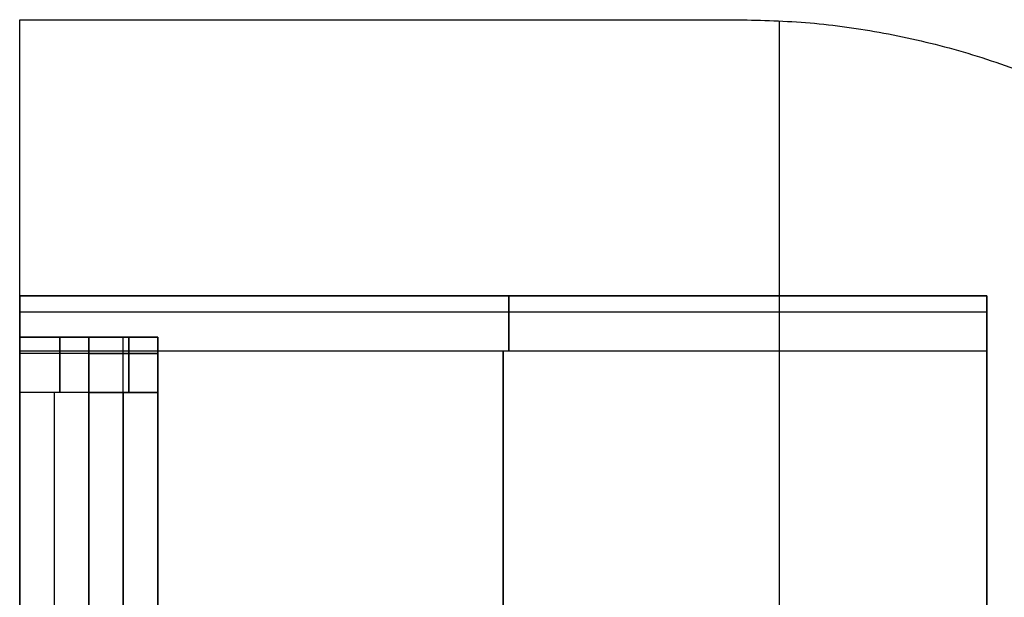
# Model space of a CAD drawing. Header units: millimetres. Extents: x 1346 to 1768, y -39 to 136.
# Tile 3 of 256: x 1352 to 1388, y 57 to 78. Entities that reach past the tile are written whole.
import ezdxf

# ---------------------------------------------------------------- set-up
doc = ezdxf.new("R2010")
doc.units = ezdxf.units.MM
doc.header["$MEASUREMENT"] = 0
doc.layers.add('12-17$4', color=7, linetype='Continuous', true_color=0x000000)

msp = doc.modelspace()

# ---------------------------------------------------------------- linework, layer by layer
at = {"layer": '12-17$4'}
for p, q in [((1351.883, 77.525, 111.506), (1377.883, 77.525, 111.506)), ((1351.883, 67.525, 111.506), (1351.883, 77.525, 111.506)), ((1364.883, 77.525, 51.506), (1364.883, 77.525, 171.506)), ((1379.383, 52.768, 51.506), (1379.383, 77.486, 51.506)), ((1379.383, 55.874, 171.506), (1379.383, 77.486, 171.506)), ((1351.883, 66.025, 111.506), (1351.883, 67.525, 111.506)), ((1351.883, 67.525, 111.506), (1386.883, 67.525, 111.506)), ((1351.883, 67.525, 111.506), (1386.883, 67.525, 111.506)), ((1369.383, 67.525, 159.506), (1369.383, 67.525, 63.506)), ((1369.383, 67.525, 159.506), (1369.383, 67.525, 63.506)), ((1386.883, 29.525, 111.506), (1386.883, 67.525, 111.506)), ((1386.883, 29.525, 111.506), (1386.883, 67.525, 111.506)), ((1351.883, 31.025, 86.506), (1351.883, 66.025, 86.506)), ((1351.883, 66.025, 99.006), (1356.883, 66.025, 99.006)), ((1351.883, 66.025, 111.506), (1356.883, 66.025, 111.506)), ((1354.383, 66.025, 133.006), (1356.883, 66.025, 133.006)), ((1354.383, 66.025, 133.006), (1354.383, 66.025, 120.506)), ((1354.383, 66.025, 108.006), (1354.383, 66.025, 65.006)), ((1354.383, 31.025, 121.506), (1354.383, 66.025, 121.506)), ((1354.383, 31.025, 147.506), (1354.383, 66.025, 147.506)), ((1354.383, 31.025, 135.006), (1354.383, 66.025, 135.006)), ((1354.383, 66.025, 158.006), (1354.383, 66.025, 65.006)), ((1356.883, 52.913, 99.006), (1356.883, 66.025, 99.006)), ((1356.883, 31.025, 111.506), (1356.883, 66.025, 111.506)), ((1354.383, 64.025, 135.006), (1356.883, 64.025, 135.006)), ((1354.383, 33.025, 63.006), (1354.383, 64.025, 63.006)), ((1354.383, 33.025, 63.006), (1354.383, 64.025, 63.006)), ((1355.633, 33.025, 135.006), (1355.633, 64.025, 135.006))]:
    msp.add_line(p, q, dxfattribs=at)
for points in [[(1351.883, 77.525, 51.506), (1364.883, 77.525, 51.506), (1377.883, 77.525, 51.506)], [(1351.883, 19.525, 51.506), (1351.883, 48.525, 51.506), (1351.883, 77.525, 51.506)], [(1351.883, 77.525, 140.349), (1351.883, 77.525, 95.927), (1351.883, 77.525, 51.506)], [(1351.883, 77.525, 171.506), (1364.883, 77.525, 171.506), (1377.883, 77.525, 171.506)], [(1351.883, 77.525, 171.506), (1351.883, 77.525, 155.927), (1351.883, 77.525, 140.349)], [(1351.883, 19.525, 171.506), (1351.883, 48.525, 171.506), (1351.883, 77.525, 171.506)], [(1377.883, 77.525, 140.349), (1377.883, 77.525, 95.927), (1377.883, 77.525, 51.506)], [(1377.883, 77.525, 171.506), (1377.883, 77.525, 155.927), (1377.883, 77.525, 140.349)], [(1351.883, 67.525, 63.506), (1351.883, 67.525, 84.124), (1351.883, 67.525, 104.742)], [(1386.883, 67.525, 63.506), (1369.383, 67.525, 63.506), (1351.883, 67.525, 63.506)], [(1386.883, 67.525, 159.506), (1369.383, 67.525, 159.506), (1351.883, 67.525, 159.506)], [(1351.883, 67.525, 104.742), (1351.883, 67.525, 132.124), (1351.883, 67.525, 159.506)], [(1386.883, 67.525, 63.506), (1369.383, 67.525, 63.506), (1351.883, 67.525, 63.506)], [(1351.883, 67.525, 63.506), (1351.883, 67.525, 101.927), (1351.883, 67.525, 140.349)], [(1386.883, 67.525, 159.506), (1369.383, 67.525, 159.506), (1351.883, 67.525, 159.506)], [(1351.883, 67.525, 140.349), (1351.883, 67.525, 149.927), (1351.883, 67.525, 159.506)], [(1386.883, 67.525, 63.506), (1386.883, 67.525, 84.124), (1386.883, 67.525, 104.742)], [(1386.883, 67.525, 104.742), (1386.883, 67.525, 132.124), (1386.883, 67.525, 159.506)], [(1386.883, 67.525, 63.506), (1386.883, 67.525, 101.927), (1386.883, 67.525, 140.349)], [(1386.883, 67.525, 140.349), (1386.883, 67.525, 149.927), (1386.883, 67.525, 159.506)], [(1386.883, 66.939, 62.091), (1369.383, 66.939, 62.091), (1351.883, 66.939, 62.091)], [(1386.883, 66.939, 160.92), (1369.383, 66.939, 160.92), (1351.883, 66.939, 160.92)], [(1386.883, 66.939, 62.091), (1369.383, 66.939, 62.091), (1351.883, 66.939, 62.091)], [(1386.883, 66.939, 160.92), (1369.383, 66.939, 160.92), (1351.883, 66.939, 160.92)], [(1351.883, 66.025, 65.006), (1351.883, 66.025, 86.506), (1351.883, 66.025, 108.006)], [(1354.383, 66.025, 65.006), (1353.133, 66.025, 65.006), (1351.883, 66.025, 65.006)], [(1354.383, 66.025, 108.006), (1353.133, 66.025, 108.006), (1351.883, 66.025, 108.006)], [(1354.383, 66.025, 65.006), (1353.133, 66.025, 65.006), (1351.883, 66.025, 65.006)], [(1351.883, 66.025, 65.006), (1351.883, 66.025, 84.874), (1351.883, 66.025, 104.742)], [(1351.883, 66.025, 110.006), (1351.883, 66.025, 122.506), (1351.883, 66.025, 135.006)], [(1351.883, 66.025, 135.006), (1351.883, 48.525, 135.006), (1351.883, 31.025, 135.006)], [(1354.383, 66.025, 135.006), (1353.133, 66.025, 135.006), (1351.883, 66.025, 135.006)], [(1351.883, 66.025, 104.742), (1351.883, 66.025, 107.374), (1351.883, 66.025, 110.006)], [(1356.883, 66.025, 65.006), (1355.633, 66.025, 65.006), (1354.383, 66.025, 65.006)], [(1354.383, 66.025, 108.006), (1354.383, 66.025, 120.506), (1354.383, 66.025, 133.006)], [(1356.883, 66.025, 65.006), (1355.633, 66.025, 65.006), (1354.383, 66.025, 65.006)], [(1356.883, 66.025, 158.006), (1355.633, 66.025, 158.006), (1354.383, 66.025, 158.006)], [(1354.383, 31.025, 135.006), (1354.383, 48.525, 135.006), (1354.383, 66.025, 135.006)], [(1354.383, 66.025, 135.006), (1354.383, 66.025, 146.506), (1354.383, 66.025, 158.006)], [(1356.883, 66.025, 65.006), (1356.883, 66.025, 99.006), (1356.883, 66.025, 133.006)], [(1356.883, 66.025, 65.006), (1356.883, 66.025, 84.874), (1356.883, 66.025, 104.742)], [(1356.883, 66.025, 120.006), (1356.883, 66.025, 139.006), (1356.883, 66.025, 158.006)], [(1356.883, 66.025, 104.742), (1356.883, 66.025, 112.374), (1356.883, 66.025, 120.006)], [(1351.883, 31.525, 61.506), (1351.883, 48.525, 61.506), (1351.883, 65.525, 61.506)], [(1386.883, 65.525, 61.506), (1369.383, 65.525, 61.506), (1351.883, 65.525, 61.506)], [(1351.883, 65.525, 161.506), (1351.883, 48.525, 161.506), (1351.883, 31.525, 161.506)], [(1386.883, 65.525, 161.506), (1369.383, 65.525, 161.506), (1351.883, 65.525, 161.506)], [(1386.883, 65.525, 61.506), (1369.383, 65.525, 61.506), (1351.883, 65.525, 61.506)], [(1351.883, 31.525, 61.506), (1351.883, 48.525, 61.506), (1351.883, 65.525, 61.506)], [(1386.883, 65.525, 161.506), (1369.383, 65.525, 161.506), (1351.883, 65.525, 161.506)], [(1351.883, 65.525, 161.506), (1351.883, 48.525, 161.506), (1351.883, 31.525, 161.506)], [(1354.383, 65.439, 63.591), (1353.133, 65.439, 63.591), (1351.883, 65.439, 63.591)], [(1354.383, 65.439, 109.42), (1353.133, 65.439, 109.42), (1351.883, 65.439, 109.42)], [(1354.383, 65.439, 63.591), (1353.133, 65.439, 63.591), (1351.883, 65.439, 63.591)], [(1356.883, 65.439, 63.591), (1355.633, 65.439, 63.591), (1354.383, 65.439, 63.591)], [(1354.383, 65.439, 134.42), (1355.633, 65.439, 134.42), (1356.883, 65.439, 134.42)], [(1356.883, 65.439, 63.591), (1355.633, 65.439, 63.591), (1354.383, 65.439, 63.591)], [(1356.883, 65.439, 159.42), (1355.633, 65.439, 159.42), (1354.383, 65.439, 159.42)], [(1369.383, 31.525, 61.506), (1369.383, 48.525, 61.506), (1369.383, 65.525, 61.506)], [(1369.383, 65.525, 161.506), (1369.383, 48.525, 161.506), (1369.383, 31.525, 161.506)], [(1369.383, 31.525, 61.506), (1369.383, 48.525, 61.506), (1369.383, 65.525, 61.506)], [(1369.383, 65.525, 161.506), (1369.383, 48.525, 161.506), (1369.383, 31.525, 161.506)], [(1386.883, 31.525, 61.506), (1386.883, 48.525, 61.506), (1386.883, 65.525, 61.506)], [(1386.883, 65.525, 161.506), (1386.883, 48.525, 161.506), (1386.883, 31.525, 161.506)], [(1386.883, 31.525, 61.506), (1386.883, 48.525, 61.506), (1386.883, 65.525, 61.506)], [(1386.883, 65.525, 161.506), (1386.883, 48.525, 161.506), (1386.883, 31.525, 161.506)], [(1351.883, 33.025, 63.006), (1351.883, 48.525, 63.006), (1351.883, 64.025, 63.006)], [(1354.383, 64.025, 63.006), (1353.133, 64.025, 63.006), (1351.883, 64.025, 63.006)], [(1351.883, 64.025, 110.006), (1351.883, 48.525, 110.006), (1351.883, 33.025, 110.006)], [(1354.383, 64.025, 110.006), (1353.133, 64.025, 110.006), (1351.883, 64.025, 110.006)], [(1354.383, 64.025, 63.006), (1353.133, 64.025, 63.006), (1351.883, 64.025, 63.006)], [(1351.883, 33.025, 63.006), (1351.883, 48.525, 63.006), (1351.883, 64.025, 63.006)], [(1353.133, 64.025, 110.006), (1353.133, 48.525, 110.006), (1353.133, 33.025, 110.006)], [(1356.883, 64.025, 63.006), (1355.633, 64.025, 63.006), (1354.383, 64.025, 63.006)], [(1354.383, 64.025, 110.006), (1354.383, 48.525, 110.006), (1354.383, 33.025, 110.006)], [(1354.383, 64.025, 135.006), (1354.383, 48.525, 135.006), (1354.383, 33.025, 135.006)], [(1356.883, 64.025, 63.006), (1355.633, 64.025, 63.006), (1354.383, 64.025, 63.006)], [(1354.383, 64.025, 160.006), (1354.383, 48.525, 160.006), (1354.383, 33.025, 160.006)], [(1356.883, 64.025, 160.006), (1355.633, 64.025, 160.006), (1354.383, 64.025, 160.006)], [(1355.633, 64.025, 160.006), (1355.633, 48.525, 160.006), (1355.633, 33.025, 160.006)], [(1356.883, 33.025, 63.006), (1356.883, 48.525, 63.006), (1356.883, 64.025, 63.006)], [(1356.883, 33.025, 135.006), (1356.883, 48.525, 135.006), (1356.883, 64.025, 135.006)], [(1356.883, 33.025, 63.006), (1356.883, 48.525, 63.006), (1356.883, 64.025, 63.006)], [(1356.883, 64.025, 160.006), (1356.883, 48.525, 160.006), (1356.883, 33.025, 160.006)]]:
    msp.add_open_spline(points, degree=2, dxfattribs=at)
for points in [[(1377.883, 77.525, 51.506), (1406.883, 77.525, 51.506), (1406.883, 48.525, 51.506), (1406.883, 19.525, 51.506), (1377.883, 19.525, 51.506)], [(1377.883, 77.525, 140.349), (1406.883, 77.525, 140.349), (1406.883, 48.525, 140.349), (1406.883, 19.525, 140.349), (1377.883, 19.525, 140.349)], [(1377.883, 77.525, 171.506), (1406.883, 77.525, 171.506), (1406.883, 48.525, 171.506), (1406.883, 19.525, 171.506), (1377.883, 19.525, 171.506)], [(1377.883, 77.525, 126.506), (1406.883, 77.525, 126.506), (1406.883, 48.525, 126.506), (1406.883, 19.525, 126.506), (1377.883, 19.525, 126.506)]]:
    msp.add_rational_spline(points, [1, 0.707106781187, 1, 0.707106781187, 1], degree=2, knots=[-292.212374, -292.212374, -292.212374, -246.65928, -246.65928, -201.106187, -201.106187, -201.106187], dxfattribs=at)
for points, weights in [([(1351.883, 67.525, 159.506), (1351.883, 67.525, 161.506), (1351.883, 65.525, 161.506)], [1, 0.707106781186, 1]), ([(1351.883, 65.525, 61.506), (1351.883, 67.525, 61.506), (1351.883, 67.525, 63.506)], [1, 0.707106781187, 1]), ([(1351.883, 67.525, 159.506), (1351.883, 67.525, 161.506), (1351.883, 65.525, 161.506)], [1, 0.707106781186, 1]), ([(1351.883, 65.525, 61.506), (1351.883, 67.525, 61.506), (1351.883, 67.525, 63.506)], [1, 0.707106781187, 1]), ([(1369.583, 65.525, 61.506), (1369.583, 67.525, 61.506), (1369.583, 67.525, 63.506)], [1, 0.707106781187, 1]), ([(1369.583, 67.525, 159.506), (1369.583, 67.525, 161.506), (1369.583, 65.525, 161.506)], [1, 0.707106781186, 1]), ([(1369.583, 65.525, 61.506), (1369.583, 67.525, 61.506), (1369.583, 67.525, 63.506)], [1, 0.707106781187, 1]), ([(1369.583, 67.525, 159.506), (1369.583, 67.525, 161.506), (1369.583, 65.525, 161.506)], [1, 0.707106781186, 1]), ([(1386.883, 67.525, 159.506), (1386.883, 67.525, 161.506), (1386.883, 65.525, 161.506)], [1, 0.707106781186, 1]), ([(1386.883, 65.525, 61.506), (1386.883, 67.525, 61.506), (1386.883, 67.525, 63.506)], [1, 0.707106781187, 1]), ([(1386.883, 67.525, 159.506), (1386.883, 67.525, 161.506), (1386.883, 65.525, 161.506)], [1, 0.707106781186, 1]), ([(1386.883, 65.525, 61.506), (1386.883, 67.525, 61.506), (1386.883, 67.525, 63.506)], [1, 0.707106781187, 1]), ([(1351.883, 64.025, 63.006), (1351.883, 66.025, 63.006), (1351.883, 66.025, 65.006)], [1, 0.707106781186, 1]), ([(1351.883, 66.025, 108.006), (1351.883, 66.025, 110.006), (1351.883, 64.025, 110.006)], [1, 0.707106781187, 1]), ([(1351.883, 64.025, 63.006), (1351.883, 66.025, 63.006), (1351.883, 66.025, 65.006)], [1, 0.707106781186, 1]), ([(1353.333, 64.025, 63.006), (1353.333, 66.025, 63.006), (1353.333, 66.025, 65.006)], [1, 0.707106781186, 1]), ([(1353.333, 66.025, 108.006), (1353.333, 66.025, 110.006), (1353.333, 64.025, 110.006)], [1, 0.707106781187, 1]), ([(1353.333, 64.025, 63.006), (1353.333, 66.025, 63.006), (1353.333, 66.025, 65.006)], [1, 0.707106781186, 1]), ([(1354.383, 64.025, 63.006), (1354.383, 66.025, 63.006), (1354.383, 66.025, 65.006)], [1, 0.707106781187, 1]), ([(1354.383, 64.025, 110.006), (1354.383, 66.025, 110.006), (1354.383, 66.025, 108.006)], [1, 0.707106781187, 1]), ([(1354.383, 66.025, 133.006), (1354.383, 66.025, 135.006), (1354.383, 64.025, 135.006)], [1, 0.707106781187, 1]), ([(1354.383, 64.025, 63.006), (1354.383, 66.025, 63.006), (1354.383, 66.025, 65.006)], [1, 0.707106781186, 1]), ([(1354.383, 66.025, 158.006), (1354.383, 66.025, 160.006), (1354.383, 64.025, 160.006)], [1, 0.707106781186, 1]), ([(1355.633, 64.025, 135.006), (1355.633, 66.025, 135.006), (1355.633, 66.025, 133.006)], [1, 0.707106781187, 1]), ([(1355.833, 64.025, 63.006), (1355.833, 66.025, 63.006), (1355.833, 66.025, 65.006)], [1, 0.707106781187, 1]), ([(1355.833, 64.025, 63.006), (1355.833, 66.025, 63.006), (1355.833, 66.025, 65.006)], [1, 0.707106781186, 1]), ([(1355.833, 66.025, 158.006), (1355.833, 66.025, 160.006), (1355.833, 64.025, 160.006)], [1, 0.707106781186, 1]), ([(1356.883, 64.025, 63.006), (1356.883, 66.025, 63.006), (1356.883, 66.025, 65.006)], [1, 0.707106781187, 1]), ([(1356.883, 64.025, 135.006), (1356.883, 66.025, 135.006), (1356.883, 66.025, 133.006)], [1, 0.707106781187, 1]), ([(1356.883, 64.025, 63.006), (1356.883, 66.025, 63.006), (1356.883, 66.025, 65.006)], [1, 0.707106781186, 1]), ([(1356.883, 66.025, 158.006), (1356.883, 66.025, 160.006), (1356.883, 64.025, 160.006)], [1, 0.707106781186, 1])]:
    msp.add_rational_spline(points, weights, degree=2, dxfattribs=at)

doc.saveas('drawing.dxf')
